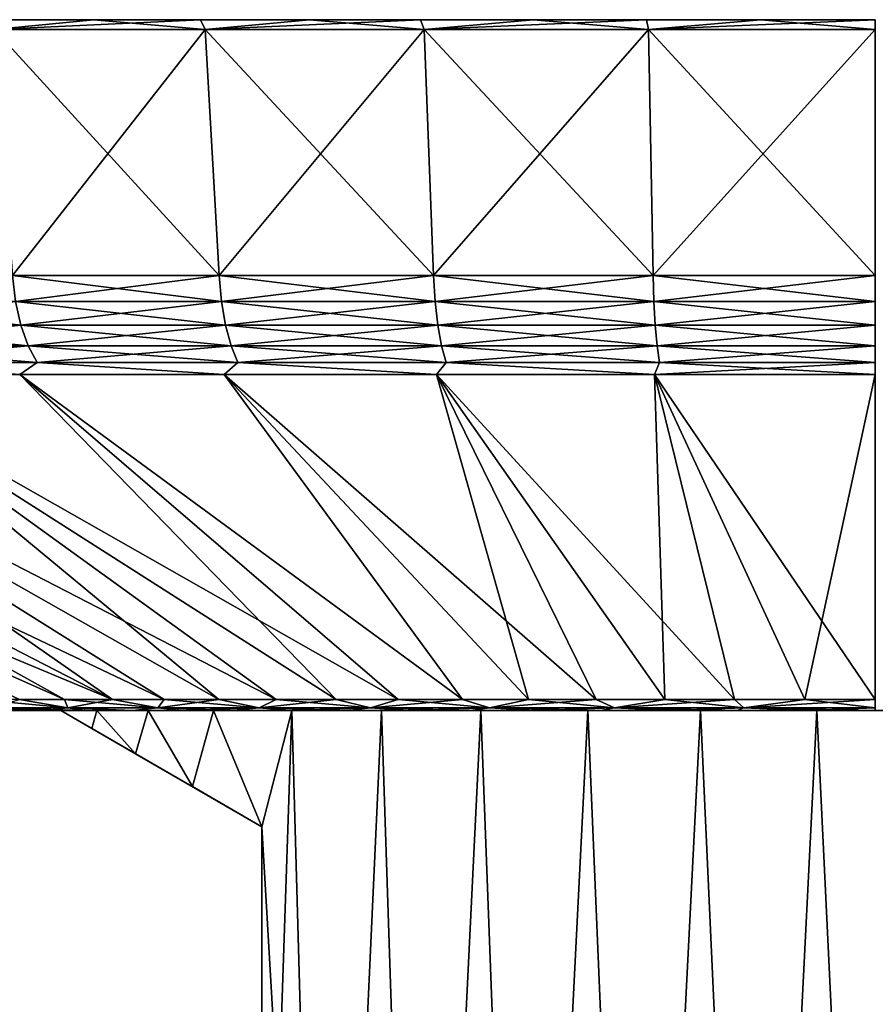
# Model space of a CAD drawing. Header units: metres. Extents: x -109 to 109, y -108 to 40.
# Tile 209 of 216: x 63 to 76, y 25 to 40. Entities that reach past the tile are written whole.
import ezdxf

# ---------------------------------------------------------------- set-up
doc = ezdxf.new("R2010")
doc.units = ezdxf.units.M
doc.layers.add('solid_K_24_42_18_000C86_XXX', color=7, linetype='CONTINUOUS')

msp = doc.modelspace()

# ---------------------------------------------------------------- linework, layer by layer
at = {"layer": 'solid_K_24_42_18_000C86_XXX'}
for points in [[(64.388451, 40, 29.240183), (62.767792, 40, 28.514997), (62.853508, 39.849998, 29.496157)], [(62.767792, 40, -28.514997), (64.388451, 40, -29.240183), (62.853508, 39.849998, -29.496157)], [(64.388451, 40, 29.240183), (64.388451, 40, -29.240183), (62.767792, 40, -28.514997)], [(64.388451, 40, 29.240183), (62.767792, 40, -28.514997), (62.767792, 40, 28.514997)], [(64.388451, 40, 29.240183), (62.853508, 39.849998, 29.496157), (66.122749, 39.849998, 30.798744)], [(66.046928, 40, -29.873238), (66.122749, 39.849998, -30.798744), (62.853508, 39.849998, -29.496157)], [(64.388451, 40, -29.240183), (66.046928, 40, -29.873238), (62.853508, 39.849998, -29.496157)], [(66.046928, 40, 29.873238), (64.388451, 40, 29.240183), (66.122749, 39.849998, 30.798744)], [(66.046928, 40, 29.873238), (66.046928, 40, -29.873238), (64.388451, 40, -29.240183)], [(66.046928, 40, 29.873238), (64.388451, 40, -29.240183), (64.388451, 40, 29.240183)], [(67.738258, 40, 30.412329), (66.046928, 40, 29.873238), (66.122749, 39.849998, 30.798744)], [(66.046928, 40, -29.873238), (67.738258, 40, -30.412329), (66.122749, 39.849998, -30.798744)], [(67.738258, 40, 30.412329), (67.738258, 40, -30.412329), (66.046928, 40, -29.873238)], [(67.738258, 40, 30.412329), (66.046928, 40, -29.873238), (66.046928, 40, 29.873238)], [(67.738258, 40, 30.412329), (66.122749, 39.849998, 30.798744), (69.513527, 39.849998, 31.740183)], [(69.457436, 40, -30.85581), (69.513527, 39.849998, -31.740183), (66.122749, 39.849998, -30.798744)], [(67.738258, 40, -30.412329), (69.457436, 40, -30.85581), (66.122749, 39.849998, -30.798744)], [(69.457436, 40, 30.85581), (67.738258, 40, 30.412329), (69.513527, 39.849998, 31.740183)], [(69.457436, 40, 30.85581), (69.457436, 40, -30.85581), (67.738258, 40, -30.412329)], [(69.457436, 40, 30.85581), (67.738258, 40, -30.412329), (67.738258, 40, 30.412329)], [(71.198738, 40, 31.202156), (69.457436, 40, 30.85581), (69.513527, 39.849998, 31.740183)], [(69.457436, 40, -30.85581), (71.198738, 40, -31.202156), (69.513527, 39.849998, -31.740183)], [(71.198738, 40, 31.202156), (71.198738, 40, -31.202156), (69.457436, 40, -30.85581)], [(71.198738, 40, 31.202156), (69.457436, 40, -30.85581), (69.457436, 40, 30.85581)], [(71.198738, 40, 31.202156), (69.513527, 39.849998, 31.740183), (72.986038, 39.849998, 32.309475)], [(72.956314, 40, -31.450272), (72.986038, 39.849998, -32.309475), (69.513527, 39.849998, -31.740183)], [(71.198738, 40, -31.202156), (72.956314, 40, -31.450272), (69.513527, 39.849998, -31.740183)], [(72.956314, 40, 31.450272), (71.198738, 40, 31.202156), (72.986038, 39.849998, 32.309475)], [(72.956314, 40, 31.450272), (72.956314, 40, -31.450272), (71.198738, 40, -31.202156)], [(72.956314, 40, 31.450272), (71.198738, 40, -31.202156), (71.198738, 40, 31.202156)], [(74.724792, 40, 31.599474), (72.956314, 40, 31.450272), (72.986038, 39.849998, 32.309475)], [(72.956314, 40, -31.450272), (74.724792, 40, -31.599474), (72.986038, 39.849998, -32.309475)], [(74.724792, 40, 31.599474), (74.724792, 40, -31.599474), (72.956314, 40, -31.450272)], [(74.724792, 40, 31.599474), (72.956314, 40, -31.450272), (72.956314, 40, 31.450272)], [(72.986038, 39.849998, -32.309475), (76.5, 40, -31.649307), (76.5, 39.849998, -32.5)], [(74.724792, 40, -31.599474), (76.5, 40, -31.649307), (72.986038, 39.849998, -32.309475)], [(74.724792, 40, 31.599474), (72.986038, 39.849998, 32.309475), (76.5, 39.849998, 32.5)], [(74.724792, 40, -31.599474), (76.5, 40, 31.649307), (76.5, 40, -31.649307)], [(74.724792, 40, 31.599474), (76.5, 39.849998, 32.5), (76.5, 40, 31.649307)], [(74.724792, 40, 31.599474), (76.5, 40, 31.649307), (74.724792, 40, -31.599474)], [(66.337372, 36.037159, 30.161615), (66.122749, 39.849998, 30.798744), (62.853508, 39.849998, 29.496157)], [(63.135902, 36.037159, 28.886034), (66.337372, 36.037159, 30.161615), (62.853508, 39.849998, 29.496157)], [(63.135902, 36.037159, -28.886034), (62.853508, 39.849998, -29.496157), (66.122749, 39.849998, -30.798744)], [(66.337372, 36.037159, -30.161615), (63.135902, 36.037159, -28.886034), (66.122749, 39.849998, -30.798744)], [(69.65799, 36.037159, 31.08358), (69.513527, 39.849998, 31.740183), (66.122749, 39.849998, 30.798744)], [(66.337372, 36.037159, 30.161615), (69.65799, 36.037159, 31.08358), (66.122749, 39.849998, 30.798744)], [(66.337372, 36.037159, -30.161615), (66.122749, 39.849998, -30.798744), (69.513527, 39.849998, -31.740183)], [(69.65799, 36.037159, -31.08358), (66.337372, 36.037159, -30.161615), (69.513527, 39.849998, -31.740183)], [(73.058823, 36.037159, 31.641119), (72.986038, 39.849998, 32.309475), (69.513527, 39.849998, 31.740183)], [(69.65799, 36.037159, 31.08358), (73.058823, 36.037159, 31.641119), (69.513527, 39.849998, 31.740183)], [(69.65799, 36.037159, -31.08358), (69.513527, 39.849998, -31.740183), (72.986038, 39.849998, -32.309475)], [(73.058823, 36.037159, -31.641119), (69.65799, 36.037159, -31.08358), (72.986038, 39.849998, -32.309475)], [(73.058823, 36.037159, -31.641119), (72.986038, 39.849998, -32.309475), (76.5, 39.849998, -32.5)], [(72.986038, 39.849998, 32.309475), (76.5, 36.037159, 31.827694), (76.5, 39.849998, 32.5)], [(73.058823, 36.037159, 31.641119), (76.5, 36.037159, 31.827694), (72.986038, 39.849998, 32.309475)], [(73.058823, 36.037159, -31.641119), (76.5, 39.849998, -32.5), (76.5, 36.037159, -31.827694)], [(66.374016, 35.636406, 30.052845), (66.337372, 36.037159, 30.161615), (63.135902, 36.037159, 28.886034)], [(66.374016, 35.636406, 30.052845), (63.135902, 36.037159, 28.886034), (63.184093, 35.636406, 28.781862)], [(63.184093, 35.636406, -28.781862), (63.135902, 36.037159, -28.886034), (66.337372, 36.037159, -30.161615)], [(63.184093, 35.636406, -28.781862), (66.337372, 36.037159, -30.161615), (66.374016, 35.636406, -30.052845)], [(69.682663, 35.636406, 30.971485), (69.65799, 36.037159, 31.08358), (66.337372, 36.037159, 30.161615)], [(69.682663, 35.636406, 30.971485), (66.337372, 36.037159, 30.161615), (66.374016, 35.636406, 30.052845)], [(66.374016, 35.636406, -30.052845), (66.337372, 36.037159, -30.161615), (69.65799, 36.037159, -31.08358)], [(66.374016, 35.636406, -30.052845), (69.65799, 36.037159, -31.08358), (69.682663, 35.636406, -30.971485)], [(73.071228, 35.636406, 31.527014), (73.058823, 36.037159, 31.641119), (69.65799, 36.037159, 31.08358)], [(73.071228, 35.636406, 31.527014), (69.65799, 36.037159, 31.08358), (69.682663, 35.636406, 30.971485)], [(69.682663, 35.636406, -30.971485), (69.65799, 36.037159, -31.08358), (73.058823, 36.037159, -31.641119)], [(69.682663, 35.636406, -30.971485), (73.058823, 36.037159, -31.641119), (73.071228, 35.636406, -31.527014)], [(73.071228, 35.636406, -31.527014), (73.058823, 36.037159, -31.641119), (76.5, 36.037159, -31.827694)], [(76.5, 35.636406, 31.712915), (76.5, 36.037159, 31.827694), (73.058823, 36.037159, 31.641119)], [(76.5, 35.636406, 31.712915), (73.058823, 36.037159, 31.641119), (73.071228, 35.636406, 31.527014)], [(73.071228, 35.636406, -31.527014), (76.5, 36.037159, -31.827694), (76.5, 35.636406, -31.712915)], [(60.150284, 35.636406, 27.173439), (60.251484, 35.266762, 27.005243), (63.266514, 35.266762, 28.60371)], [(63.184093, 35.636406, 28.781862), (60.150284, 35.636406, 27.173439), (63.266514, 35.266762, 28.60371)], [(63.184093, 35.636406, -28.781862), (63.266514, 35.266762, -28.60371), (60.251484, 35.266762, -27.005243)], [(63.184093, 35.636406, -28.781862), (66.374016, 35.636406, -30.052845), (63.266514, 35.266762, -28.60371)], [(63.184093, 35.636406, 28.781862), (63.266514, 35.266762, 28.60371), (66.436691, 35.266762, 29.866825)], [(66.374016, 35.636406, 30.052845), (63.184093, 35.636406, 28.781862), (66.436691, 35.266762, 29.866825)], [(66.374016, 35.636406, -30.052845), (66.436691, 35.266762, -29.866825), (63.266514, 35.266762, -28.60371)], [(66.374016, 35.636406, -30.052845), (69.682663, 35.636406, -30.971485), (66.436691, 35.266762, -29.866825)], [(66.374016, 35.636406, 30.052845), (66.436691, 35.266762, 29.866825), (69.724861, 35.266762, 30.779779)], [(69.682663, 35.636406, 30.971485), (66.374016, 35.636406, 30.052845), (69.724861, 35.266762, 30.779779)], [(69.682663, 35.636406, -30.971485), (69.724861, 35.266762, -30.779779), (66.436691, 35.266762, -29.866825)], [(69.682663, 35.636406, -30.971485), (73.071228, 35.636406, -31.527014), (69.724861, 35.266762, -30.779779)], [(69.682663, 35.636406, 30.971485), (69.724861, 35.266762, 30.779779), (73.092453, 35.266762, 31.331869)], [(73.071228, 35.636406, 31.527014), (69.682663, 35.636406, 30.971485), (73.092453, 35.266762, 31.331869)], [(73.071228, 35.636406, -31.527014), (73.092453, 35.266762, -31.331869), (69.724861, 35.266762, -30.779779)], [(73.071228, 35.636406, -31.527014), (76.5, 35.636406, -31.712915), (73.092453, 35.266762, -31.331869)], [(73.071228, 35.636406, 31.527014), (73.092453, 35.266762, 31.331869), (76.5, 35.266762, 31.516621)], [(76.5, 35.636406, 31.712915), (73.071228, 35.636406, 31.527014), (76.5, 35.266762, 31.516621)], [(76.5, 35.636406, -31.712915), (76.5, 35.266762, -31.516621), (73.092453, 35.266762, -31.331869)], [(60.251484, 35.266762, -27.005243), (63.266514, 35.266762, -28.60371), (60.390129, 34.946064, -26.774813)], [(60.251484, 35.266762, 27.005243), (60.390129, 34.946064, 26.774813), (63.379433, 34.946064, 28.35964)], [(63.266514, 35.266762, 28.60371), (60.251484, 35.266762, 27.005243), (63.379433, 34.946064, 28.35964)], [(63.266514, 35.266762, -28.60371), (63.379433, 34.946064, -28.35964), (60.390129, 34.946064, -26.774813)], [(63.266514, 35.266762, -28.60371), (66.436691, 35.266762, -29.866825), (63.379433, 34.946064, -28.35964)], [(63.266514, 35.266762, 28.60371), (63.379433, 34.946064, 28.35964), (66.52256, 34.946064, 29.611979)], [(66.436691, 35.266762, 29.866825), (63.266514, 35.266762, 28.60371), (66.52256, 34.946064, 29.611979)], [(66.436691, 35.266762, -29.866825), (66.52256, 34.946064, -29.611979), (63.379433, 34.946064, -28.35964)], [(66.436691, 35.266762, -29.866825), (69.724861, 35.266762, -30.779779), (66.52256, 34.946064, -29.611979)], [(66.436691, 35.266762, 29.866825), (66.52256, 34.946064, 29.611979), (69.782669, 34.946064, 30.517141)], [(69.724861, 35.266762, 30.779779), (66.436691, 35.266762, 29.866825), (69.782669, 34.946064, 30.517141)], [(69.724861, 35.266762, -30.779779), (69.782669, 34.946064, -30.517141), (66.52256, 34.946064, -29.611979)], [(69.724861, 35.266762, -30.779779), (73.092453, 35.266762, -31.331869), (69.782669, 34.946064, -30.517141)], [(69.724861, 35.266762, 30.779779), (69.782669, 34.946064, 30.517141), (73.121529, 34.946064, 31.06452)], [(73.092453, 35.266762, 31.331869), (69.724861, 35.266762, 30.779779), (73.121529, 34.946064, 31.06452)], [(73.092453, 35.266762, -31.331869), (73.121529, 34.946064, -31.06452), (69.782669, 34.946064, -30.517141)], [(73.092453, 35.266762, -31.331869), (76.5, 35.266762, -31.516621), (73.121529, 34.946064, -31.06452)], [(73.092453, 35.266762, 31.331869), (73.121529, 34.946064, 31.06452), (76.5, 34.946064, 31.247696)], [(76.5, 35.266762, 31.516621), (73.092453, 35.266762, 31.331869), (76.5, 34.946064, 31.247696)], [(76.5, 35.266762, -31.516621), (76.5, 34.946064, -31.247696), (73.121529, 34.946064, -31.06452)], [(60.390129, 34.946064, -26.774813), (63.379433, 34.946064, -28.35964), (60.56015, 34.688358, -26.492239)], [(60.390129, 34.946064, 26.774813), (60.56015, 34.688358, 26.492239), (63.517902, 34.688358, 28.060341)], [(63.379433, 34.946064, 28.35964), (60.390129, 34.946064, 26.774813), (63.517902, 34.688358, 28.060341)], [(63.379433, 34.946064, -28.35964), (63.517902, 34.688358, -28.060341), (60.56015, 34.688358, -26.492239)], [(63.379433, 34.946064, -28.35964), (66.52256, 34.946064, -29.611979), (63.517902, 34.688358, -28.060341)], [(63.379433, 34.946064, 28.35964), (63.517902, 34.688358, 28.060341), (66.627861, 34.688358, 29.299461)], [(66.52256, 34.946064, 29.611979), (63.379433, 34.946064, 28.35964), (66.627861, 34.688358, 29.299461)], [(66.52256, 34.946064, -29.611979), (66.627861, 34.688358, -29.299461), (63.517902, 34.688358, -28.060341)], [(66.52256, 34.946064, -29.611979), (69.782669, 34.946064, -30.517141), (66.627861, 34.688358, -29.299461)], [(66.52256, 34.946064, 29.611979), (66.627861, 34.688358, 29.299461), (69.853561, 34.688358, 30.195072)], [(69.782669, 34.946064, 30.517141), (66.52256, 34.946064, 29.611979), (69.853561, 34.688358, 30.195072)], [(69.782669, 34.946064, -30.517141), (69.853561, 34.688358, -30.195072), (66.627861, 34.688358, -29.299461)], [(69.782669, 34.946064, -30.517141), (73.121529, 34.946064, -31.06452), (69.853561, 34.688358, -30.195072)], [(69.782669, 34.946064, 30.517141), (69.853561, 34.688358, 30.195072), (73.157188, 34.688358, 30.736673)], [(73.121529, 34.946064, 31.06452), (69.782669, 34.946064, 30.517141), (73.157188, 34.688358, 30.736673)], [(73.121529, 34.946064, -31.06452), (73.157188, 34.688358, -30.736673), (69.853561, 34.688358, -30.195072)], [(73.121529, 34.946064, -31.06452), (76.5, 34.946064, -31.247696), (73.157188, 34.688358, -30.736673)], [(73.121529, 34.946064, 31.06452), (73.157188, 34.688358, 30.736673), (76.5, 34.688358, 30.917915)], [(76.5, 34.946064, 31.247696), (73.121529, 34.946064, 31.06452), (76.5, 34.688358, 30.917915)], [(76.5, 34.946064, -31.247696), (76.5, 34.688358, -30.917915), (73.157188, 34.688358, -30.736673)], [(60.56015, 34.688358, -26.492239), (63.248306, 34.50507, -27.517513), (60.250645, 34.50507, -25.860771)], [(60.56015, 34.688358, 26.492239), (60.25066, 34.50507, 25.860781), (63.248318, 34.50507, 27.517521)], [(60.56015, 34.688358, -26.492239), (63.517902, 34.688358, -28.060341), (63.248306, 34.50507, -27.517513)], [(63.517902, 34.688358, 28.060341), (60.56015, 34.688358, 26.492239), (63.248318, 34.50507, 27.517521)], [(63.517902, 34.688358, -28.060341), (66.412621, 34.50507, -28.828211), (63.248306, 34.50507, -27.517513)], [(63.517902, 34.688358, 28.060341), (63.248318, 34.50507, 27.517521), (66.412636, 34.50507, 28.828217)], [(63.517902, 34.688358, -28.060341), (66.627861, 34.688358, -29.299461), (66.412621, 34.50507, -28.828211)], [(66.627861, 34.688358, 29.299461), (63.517902, 34.688358, 28.060341), (66.412636, 34.50507, 28.828217)], [(66.627861, 34.688358, -29.299461), (69.703804, 34.50507, -29.776379), (66.412621, 34.50507, -28.828211)], [(66.627861, 34.688358, 29.299461), (66.412636, 34.50507, 28.828217), (69.703827, 34.50507, 29.776382)], [(66.627861, 34.688358, -29.299461), (69.853561, 34.688358, -30.195072), (69.703804, 34.50507, -29.776379)], [(69.853561, 34.688358, 30.195072), (66.627861, 34.688358, 29.299461), (69.703827, 34.50507, 29.776382)], [(69.853561, 34.688358, -30.195072), (73.080437, 34.50507, -30.350084), (69.703804, 34.50507, -29.776379)], [(69.853561, 34.688358, 30.195072), (69.703827, 34.50507, 29.776382), (73.08046, 34.50507, 30.350086)], [(69.853561, 34.688358, -30.195072), (73.157188, 34.688358, -30.736673), (73.080437, 34.50507, -30.350084)], [(73.157188, 34.688358, 30.736673), (69.853561, 34.688358, 30.195072), (73.08046, 34.50507, 30.350086)], [(76.5, 34.688358, -30.917915), (76.5, 34.50507, -30.542118), (73.080437, 34.50507, -30.350084)], [(73.157188, 34.688358, -30.736673), (76.5, 34.688358, -30.917915), (73.080437, 34.50507, -30.350084)], [(73.157188, 34.688358, 30.736673), (73.08046, 34.50507, 30.350086), (76.5, 34.50507, 30.542118)], [(76.5, 34.688358, 30.917915), (73.157188, 34.688358, 30.736673), (76.5, 34.50507, 30.542118)], [(52.621223, 34.50507, -19.042717), (63.940315, 29.468861, -11.014521), (63.246822, 29.468861, -10.169497)], [(52.621223, 34.50507, -19.042717), (54.903477, 34.50507, -21.596556), (63.940315, 29.468861, -11.014521)], [(52.621235, 34.50507, 19.04273), (63.940323, 29.468861, 11.014527), (64.687592, 29.468861, 11.812385)], [(54.903492, 34.50507, 21.596567), (52.621235, 34.50507, 19.04273), (64.687592, 29.468861, 11.812385)], [(52.621235, 34.50507, 19.04273), (63.24683, 29.468861, 10.169504), (63.940323, 29.468861, 11.014527)], [(54.903477, 34.50507, -21.596556), (64.687592, 29.468861, -11.812378), (63.940315, 29.468861, -11.014521)], [(54.903477, 34.50507, -21.596556), (57.457325, 34.50507, -23.878809), (64.687592, 29.468861, -11.812378)], [(54.903492, 34.50507, 21.596567), (64.687592, 29.468861, 11.812385), (65.485451, 29.468861, 12.559659)], [(57.45734, 34.50507, 23.87882), (54.903492, 34.50507, 21.596567), (65.485451, 29.468861, 12.559659)], [(57.457325, 34.50507, -23.878809), (65.485443, 29.468861, -12.559652), (64.687592, 29.468861, -11.812378)], [(57.457325, 34.50507, -23.878809), (66.33046, 29.468861, -13.253145), (65.485443, 29.468861, -12.559652)], [(57.457325, 34.50507, -23.878809), (60.250645, 34.50507, -25.860771), (66.33046, 29.468861, -13.253145)], [(57.45734, 34.50507, 23.87882), (66.330475, 29.468861, 13.253151), (67.21904, 29.468861, 13.889893)], [(60.25066, 34.50507, 25.860781), (57.45734, 34.50507, 23.87882), (67.21904, 29.468861, 13.889893)], [(57.45734, 34.50507, 23.87882), (65.485451, 29.468861, 12.559659), (66.330475, 29.468861, 13.253151)], [(60.250645, 34.50507, -25.860771), (67.219032, 29.468861, -13.889887), (66.33046, 29.468861, -13.253145)], [(60.250645, 34.50507, -25.860771), (68.147346, 29.468861, -14.467153), (67.219032, 29.468861, -13.889887)], [(60.250645, 34.50507, -25.860771), (63.248306, 34.50507, -27.517513), (68.147346, 29.468861, -14.467153)], [(60.25066, 34.50507, 25.860781), (68.147354, 29.468861, 14.467156), (69.111435, 29.468861, 14.982471)], [(63.248318, 34.50507, 27.517521), (60.25066, 34.50507, 25.860781), (69.111435, 29.468861, 14.982471)], [(60.25066, 34.50507, 25.860781), (67.21904, 29.468861, 13.889893), (68.147354, 29.468861, 14.467156)], [(63.248306, 34.50507, -27.517513), (69.111427, 29.468861, -14.982469), (68.147346, 29.468861, -14.467153)], [(63.248306, 34.50507, -27.517513), (70.107155, 29.468861, -15.433629), (69.111427, 29.468861, -14.982469)], [(63.248306, 34.50507, -27.517513), (66.412621, 34.50507, -28.828211), (70.107155, 29.468861, -15.433629)], [(63.248318, 34.50507, 27.517521), (69.111435, 29.468861, 14.982471), (70.107162, 29.468861, 15.433632)], [(66.412636, 34.50507, 28.828217), (63.248318, 34.50507, 27.517521), (70.107162, 29.468861, 15.433632)], [(66.412621, 34.50507, -28.828211), (71.130264, 29.468861, -15.8187), (70.107155, 29.468861, -15.433629)], [(66.412621, 34.50507, -28.828211), (69.703804, 34.50507, -29.776379), (71.130264, 29.468861, -15.8187)], [(66.412636, 34.50507, 28.828217), (71.130272, 29.468861, 15.818703), (72.176376, 29.468861, 16.136036)], [(69.703827, 34.50507, 29.776382), (66.412636, 34.50507, 28.828217), (72.176376, 29.468861, 16.136036)], [(66.412636, 34.50507, 28.828217), (70.107162, 29.468861, 15.433632), (71.130272, 29.468861, 15.818703)], [(69.703804, 34.50507, -29.776379), (72.176369, 29.468861, -16.136032), (71.130264, 29.468861, -15.8187)], [(69.703804, 34.50507, -29.776379), (73.240982, 29.468861, -16.384266), (72.176369, 29.468861, -16.136032)], [(69.703804, 34.50507, -29.776379), (73.080437, 34.50507, -30.350084), (73.240982, 29.468861, -16.384266)], [(69.703827, 34.50507, 29.776382), (73.240997, 29.468861, 16.384268), (74.319565, 29.468861, 16.562338)], [(73.08046, 34.50507, 30.350086), (69.703827, 34.50507, 29.776382), (74.319565, 29.468861, 16.562338)], [(69.703827, 34.50507, 29.776382), (72.176376, 29.468861, 16.136036), (73.240997, 29.468861, 16.384268)], [(73.080437, 34.50507, -30.350084), (76.5, 34.50507, -30.542118), (75.40744, 29.468861, -16.669483)], [(73.080437, 34.50507, -30.350084), (74.31955, 29.468861, -16.562336), (73.240982, 29.468861, -16.384266)], [(73.080437, 34.50507, -30.350084), (75.40744, 29.468861, -16.669483), (74.31955, 29.468861, -16.562336)], [(73.08046, 34.50507, 30.350086), (76.5, 29.468861, 16.705248), (76.5, 34.50507, 30.542118)], [(73.08046, 34.50507, 30.350086), (75.407455, 29.468861, 16.669483), (76.5, 29.468861, 16.705248)], [(73.08046, 34.50507, 30.350086), (74.319565, 29.468861, 16.562338), (75.407455, 29.468861, 16.669483)], [(75.40744, 29.468861, -16.669483), (76.5, 34.50507, -30.542118), (76.5, 29.468861, -16.705248)], [(63.991638, 29.342539, 10.347818), (63.24683, 29.468861, 10.169504), (62.610088, 29.468861, 9.280931)], [(63.991638, 29.342539, 10.347818), (62.610088, 29.468861, 9.280931), (62.793343, 29.342539, 8.698509)], [(62.793343, 29.342539, -8.698509), (63.246822, 29.468861, -10.169497), (63.991638, 29.342539, -10.347818)], [(63.991638, 29.342539, -10.347818), (63.246822, 29.468861, -10.169497), (63.940315, 29.468861, -11.014521)], [(63.991638, 29.342539, 10.347818), (63.940323, 29.468861, 11.014527), (63.24683, 29.468861, 10.169504)], [(63.991638, 29.342539, -10.347818), (63.940315, 29.468861, -11.014521), (64.687592, 29.468861, -11.812378)], [(65.387192, 29.342539, 11.833936), (64.687592, 29.468861, 11.812385), (63.940323, 29.468861, 11.014527)], [(65.387192, 29.342539, 11.833936), (63.940323, 29.468861, 11.014527), (63.991638, 29.342539, 10.347818)], [(63.991638, 29.342539, -10.347818), (64.687592, 29.468861, -11.812378), (65.387192, 29.342539, -11.833936)], [(65.387192, 29.342539, 11.833936), (65.485451, 29.468861, 12.559659), (64.687592, 29.468861, 11.812385)], [(65.387192, 29.342539, -11.833936), (64.687592, 29.468861, -11.812378), (65.485443, 29.468861, -12.559652)], [(66.958008, 29.342539, 13.133426), (65.485451, 29.468861, 12.559659), (65.387192, 29.342539, 11.833936)], [(65.387192, 29.342539, -11.833936), (65.485443, 29.468861, -12.559652), (66.33046, 29.468861, -13.253145)], [(65.387192, 29.342539, -11.833936), (66.33046, 29.468861, -13.253145), (66.958008, 29.342539, -13.133426)], [(66.958008, 29.342539, 13.133426), (66.330475, 29.468861, 13.253151), (65.485451, 29.468861, 12.559659)], [(66.958008, 29.342539, -13.133426), (66.33046, 29.468861, -13.253145), (67.219032, 29.468861, -13.889887)], [(66.958008, 29.342539, 13.133426), (67.21904, 29.468861, 13.889893), (66.330475, 29.468861, 13.253151)], [(68.679306, 29.342539, 14.225794), (67.21904, 29.468861, 13.889893), (66.958008, 29.342539, 13.133426)], [(66.958008, 29.342539, -13.133426), (67.219032, 29.468861, -13.889887), (68.147346, 29.468861, -14.467153)], [(66.958008, 29.342539, -13.133426), (68.147346, 29.468861, -14.467153), (68.679306, 29.342539, -14.225794)], [(68.679306, 29.342539, 14.225794), (68.147354, 29.468861, 14.467156), (67.21904, 29.468861, 13.889893)], [(68.679306, 29.342539, -14.225794), (68.147346, 29.468861, -14.467153), (69.111427, 29.468861, -14.982469)], [(68.679306, 29.342539, 14.225794), (69.111435, 29.468861, 14.982471), (68.147354, 29.468861, 14.467156)], [(70.523933, 29.342539, 15.093812), (69.111435, 29.468861, 14.982471), (68.679306, 29.342539, 14.225794)], [(68.679306, 29.342539, -14.225794), (69.111427, 29.468861, -14.982469), (70.107155, 29.468861, -15.433629)], [(68.679306, 29.342539, -14.225794), (70.107155, 29.468861, -15.433629), (70.523933, 29.342539, -15.093812)], [(70.523933, 29.342539, 15.093812), (70.107162, 29.468861, 15.433632), (69.111435, 29.468861, 14.982471)], [(70.523933, 29.342539, -15.093812), (70.107155, 29.468861, -15.433629), (71.130264, 29.468861, -15.8187)], [(70.523933, 29.342539, 15.093812), (71.130272, 29.468861, 15.818703), (70.107162, 29.468861, 15.433632)], [(72.462814, 29.342539, 15.723792), (71.130272, 29.468861, 15.818703), (70.523933, 29.342539, 15.093812)], [(70.523933, 29.342539, -15.093812), (71.130264, 29.468861, -15.8187), (72.176369, 29.468861, -16.136032)], [(70.523933, 29.342539, -15.093812), (72.176369, 29.468861, -16.136032), (72.462814, 29.342539, -15.723792)], [(72.462814, 29.342539, 15.723792), (72.176376, 29.468861, 16.136036), (71.130272, 29.468861, 15.818703)], [(72.462814, 29.342539, -15.723792), (72.176369, 29.468861, -16.136032), (73.240982, 29.468861, -16.384266)], [(72.462814, 29.342539, 15.723792), (73.240997, 29.468861, 16.384268), (72.176376, 29.468861, 16.136036)], [(74.465363, 29.342539, 16.105799), (73.240997, 29.468861, 16.384268), (72.462814, 29.342539, 15.723792)], [(72.462814, 29.342539, -15.723792), (73.240982, 29.468861, -16.384266), (74.31955, 29.468861, -16.562336)], [(72.462814, 29.342539, -15.723792), (74.31955, 29.468861, -16.562336), (74.465363, 29.342539, -16.105799)], [(74.465363, 29.342539, 16.105799), (74.319565, 29.468861, 16.562338), (73.240997, 29.468861, 16.384268)], [(74.465363, 29.342539, -16.105799), (74.31955, 29.468861, -16.562336), (75.40744, 29.468861, -16.669483)], [(74.465363, 29.342539, 16.105799), (75.407455, 29.468861, 16.669483), (74.319565, 29.468861, 16.562338)], [(74.465363, 29.342539, -16.105799), (75.40744, 29.468861, -16.669483), (76.5, 29.468861, -16.705248)], [(74.465363, 29.342539, -16.105799), (76.5, 29.468861, -16.705248), (76.5, 29.342539, -16.233807)], [(76.5, 29.342539, 16.233807), (75.407455, 29.468861, 16.669483), (74.465363, 29.342539, 16.105799)], [(76.5, 29.342539, 16.233807), (76.5, 29.468861, 16.705248), (75.407455, 29.468861, 16.669483)], [(62.793343, 29.342539, -8.698509), (63.635971, 29.299999, -9.083104), (63.046082, 29.299999, -8.18401)], [(62.793343, 29.342539, -8.698509), (63.991638, 29.342539, -10.347818), (63.635971, 29.299999, -9.083104)], [(62.793343, 29.342539, 8.698509), (63.046131, 29.299999, 8.184093), (63.636028, 29.299999, 9.083184)], [(62.793343, 29.342539, 8.698509), (63.636028, 29.299999, 9.083184), (64.286034, 29.299999, 9.940095)], [(63.991638, 29.342539, 10.347818), (62.793343, 29.342539, 8.698509), (64.286034, 29.299999, 9.940095)], [(63.046131, 29.299999, 8.184093), (63.046082, 29.299999, -8.18401), (63.635971, 29.299999, -9.083104)], [(63.636028, 29.299999, 9.083184), (63.046131, 29.299999, 8.184093), (63.635971, 29.299999, -9.083104)], [(63.991638, 29.342539, -10.347818), (64.285965, 29.299999, -9.940019), (63.635971, 29.299999, -9.083104)], [(63.635971, 29.299999, -9.083104), (64.285965, 29.299999, -9.940019), (63.882309, 29.299999, -3.129515)], [(63.636028, 29.299999, 9.083184), (63.635971, 29.299999, -9.083104), (63.882309, 29.299999, -3.129515)], [(63.636028, 29.299999, 9.083184), (63.882309, 29.299999, -3.129515), (63.882309, 29.299999, 3.129515)], [(64.286034, 29.299999, 9.940095), (63.636028, 29.299999, 9.083184), (63.882309, 29.299999, 3.129515)], [(64.441299, 29.299999, -4.856672), (64.364082, 29.021847, -4.660514), (63.882309, 29.299999, -3.129515)], [(67, 27.5, 8.87412), (63.882309, 29.299999, -3.129515), (64.364082, 29.021847, -4.660514)], [(64.285965, 29.299999, -9.940019), (64.441299, 29.299999, -4.856672), (63.882309, 29.299999, -3.129515)], [(63.882309, 29.299999, 3.129515), (63.882309, 29.299999, -3.129515), (67, 27.5, 8.87412)], [(63.882309, 29.299999, 3.129515), (67, 27.5, 8.87412), (64.364082, 29.021847, 4.660514)], [(64.441299, 29.299999, 4.856672), (63.882309, 29.299999, 3.129515), (64.364082, 29.021847, 4.660514)], [(64.286034, 29.299999, 9.940095), (63.882309, 29.299999, 3.129515), (64.441299, 29.299999, 4.856672)], [(63.991638, 29.342539, -10.347818), (64.993179, 29.299999, -10.750795), (64.285965, 29.299999, -9.940019)], [(63.991638, 29.342539, -10.347818), (65.387192, 29.342539, -11.833936), (64.993179, 29.299999, -10.750795)], [(63.991638, 29.342539, 10.347818), (64.286034, 29.299999, 9.940095), (64.993248, 29.299999, 10.750867)], [(65.387192, 29.342539, 11.833936), (63.991638, 29.342539, 10.347818), (64.993248, 29.299999, 10.750867)], [(64.285965, 29.299999, -9.940019), (64.993179, 29.299999, -10.750795), (64.441299, 29.299999, -4.856672)], [(64.993248, 29.299999, 10.750867), (64.286034, 29.299999, 9.940095), (64.441299, 29.299999, 4.856672)], [(64.441299, 29.299999, -4.856672), (65.043274, 28.629717, -6.143561), (64.364082, 29.021847, -4.660514)], [(64.441299, 29.299999, 4.856672), (64.364082, 29.021847, 4.660514), (65.043274, 28.629717, 6.143561)], [(64.441299, 29.299999, -4.856672), (65.235344, 29.299999, -6.489035), (65.043274, 28.629717, -6.143561)], [(64.993179, 29.299999, -10.750795), (65.235344, 29.299999, -6.489035), (64.441299, 29.299999, -4.856672)], [(65.235344, 29.299999, 6.489035), (64.441299, 29.299999, 4.856672), (65.043274, 28.629717, 6.143561)], [(64.993248, 29.299999, 10.750867), (64.441299, 29.299999, 4.856672), (65.235344, 29.299999, 6.489035)], [(65.387192, 29.342539, -11.833936), (65.753822, 29.299999, -11.51111), (64.993179, 29.299999, -10.750795)], [(64.993179, 29.299999, -10.750795), (65.753822, 29.299999, -11.51111), (65.235344, 29.299999, -6.489035)], [(65.387192, 29.342539, 11.833936), (64.993248, 29.299999, 10.750867), (65.753891, 29.299999, 11.511177)], [(65.753891, 29.299999, 11.511177), (64.993248, 29.299999, 10.750867), (65.235344, 29.299999, 6.489035)], [(65.235344, 29.299999, -6.489035), (65.921959, 28.122408, -7.556713), (65.043274, 28.629717, -6.143561)], [(65.235344, 29.299999, 6.489035), (65.043274, 28.629717, 6.143561), (65.921959, 28.122408, 7.556713)], [(65.235344, 29.299999, -6.489035), (66.249207, 29.299999, -7.995042), (65.921959, 28.122408, -7.556713)], [(65.753822, 29.299999, -11.51111), (66.249207, 29.299999, -7.995042), (65.235344, 29.299999, -6.489035)], [(66.249207, 29.299999, 7.995042), (65.235344, 29.299999, 6.489035), (65.921959, 28.122408, 7.556713)], [(65.753891, 29.299999, 11.511177), (65.235344, 29.299999, 6.489035), (66.249207, 29.299999, 7.995042)], [(65.387192, 29.342539, -11.833936), (66.958008, 29.342539, -13.133426), (65.753822, 29.299999, -11.51111)], [(65.387192, 29.342539, 11.833936), (65.753891, 29.299999, 11.511177), (66.564507, 29.299999, 12.21769)], [(66.958008, 29.342539, 13.133426), (65.387192, 29.342539, 11.833936), (66.564507, 29.299999, 12.21769)], [(66.958008, 29.342539, -13.133426), (66.56443, 29.299999, -12.217628), (65.753822, 29.299999, -11.51111)], [(65.753822, 29.299999, -11.51111), (66.56443, 29.299999, -12.217628), (66.249207, 29.299999, -7.995042)], [(66.564507, 29.299999, 12.21769), (65.753891, 29.299999, 11.511177), (66.249207, 29.299999, 7.995042)], [(66.249207, 29.299999, -7.995042), (67, 27.5, -8.87412), (65.921959, 28.122408, -7.556713)], [(66.249207, 29.299999, 7.995042), (65.921959, 28.122408, 7.556713), (67, 27.5, 8.87412)], [(66.249207, 29.299999, -7.995042), (67.462723, 29.299999, -9.344918), (67, 27.5, -8.87412)], [(67.421501, 29.299999, -12.867293), (67.462723, 29.299999, -9.344918), (66.249207, 29.299999, -7.995042)], [(66.56443, 29.299999, -12.217628), (67.421501, 29.299999, -12.867293), (66.249207, 29.299999, -7.995042)], [(67.462723, 29.299999, 9.344918), (66.249207, 29.299999, 7.995042), (67, 27.5, 8.87412)], [(66.564507, 29.299999, 12.21769), (66.249207, 29.299999, 7.995042), (67.462723, 29.299999, 9.344918)], [(66.958008, 29.342539, -13.133426), (67.421501, 29.299999, -12.867293), (66.56443, 29.299999, -12.217628)], [(66.958008, 29.342539, 13.133426), (66.564507, 29.299999, 12.21769), (67.421577, 29.299999, 12.867351)], [(67.421577, 29.299999, 12.867351), (66.564507, 29.299999, 12.21769), (67.462723, 29.299999, 9.344918)], [(66.958008, 29.342539, -13.133426), (68.679306, 29.342539, -14.225794), (67.421501, 29.299999, -12.867293)], [(66.958008, 29.342539, 13.133426), (67.421577, 29.299999, 12.867351), (68.321419, 29.299999, 13.457243)], [(68.679306, 29.342539, 14.225794), (66.958008, 29.342539, 13.133426), (68.321419, 29.299999, 13.457243)], [(67.462723, 29.299999, -9.344918), (67, 15.5, -8.87412), (67, 27.5, -8.87412)], [(67.462723, 29.299999, -9.344918), (67.986824, 10.5, -9.824753), (67, 15.5, -8.87412)], [(67.462723, 29.299999, 9.344918), (67, 27.5, 8.87412), (67.986824, 10.5, 9.824753)], [(68.679306, 29.342539, -14.225794), (68.321335, 29.299999, -13.457191), (67.421501, 29.299999, -12.867293)], [(67.421501, 29.299999, -12.867293), (68.321335, 29.299999, -13.457191), (67.462723, 29.299999, -9.344918)], [(68.321419, 29.299999, 13.457243), (67.421577, 29.299999, 12.867351), (67.462723, 29.299999, 9.344918)], [(67.462723, 29.299999, -9.344918), (68.852783, 29.299999, -10.512828), (67.986824, 10.5, -9.824753)], [(68.321335, 29.299999, -13.457191), (68.852783, 29.299999, -10.512828), (67.462723, 29.299999, -9.344918)], [(68.852783, 29.299999, 10.512828), (67.462723, 29.299999, 9.344918), (67.986824, 10.5, 9.824753)], [(68.321419, 29.299999, 13.457243), (67.462723, 29.299999, 9.344918), (68.852783, 29.299999, 10.512828)], [(68.852783, 29.299999, -10.512828), (69.47168, 10.5, -10.936301), (67.986824, 10.5, -9.824753)], [(68.852783, 29.299999, 10.512828), (67.986824, 10.5, 9.824753), (69.47168, 10.5, 10.936301)], [(68.679306, 29.342539, -14.225794), (69.259048, 29.299999, -13.984082), (68.321335, 29.299999, -13.457191)], [(68.321335, 29.299999, -13.457191), (69.259048, 29.299999, -13.984082), (68.852783, 29.299999, -10.512828)], [(68.679306, 29.342539, 14.225794), (68.321419, 29.299999, 13.457243), (69.259132, 29.299999, 13.984127)], [(69.259132, 29.299999, 13.984127), (68.321419, 29.299999, 13.457243), (68.852783, 29.299999, 10.512828)], [(68.679306, 29.342539, -14.225794), (70.523933, 29.342539, -15.093812), (69.259048, 29.299999, -13.984082)], [(68.679306, 29.342539, 14.225794), (69.259132, 29.299999, 13.984127), (70.230118, 29.299999, 14.445582)], [(70.523933, 29.342539, 15.093812), (68.679306, 29.342539, 14.225794), (70.230118, 29.299999, 14.445582)], [(68.852783, 29.299999, -10.512828), (70.391556, 29.299999, -11.475485), (69.47168, 10.5, -10.936301)], [(70.230034, 29.299999, -14.445546), (70.391556, 29.299999, -11.475485), (68.852783, 29.299999, -10.512828)], [(69.259048, 29.299999, -13.984082), (70.230034, 29.299999, -14.445546), (68.852783, 29.299999, -10.512828)], [(70.391556, 29.299999, 11.475485), (68.852783, 29.299999, 10.512828), (69.47168, 10.5, 10.936301)], [(69.259132, 29.299999, 13.984127), (68.852783, 29.299999, 10.512828), (70.391556, 29.299999, 11.475485)], [(70.523933, 29.342539, -15.093812), (70.230034, 29.299999, -14.445546), (69.259048, 29.299999, -13.984082)], [(70.230118, 29.299999, 14.445582), (69.259132, 29.299999, 13.984127), (70.391556, 29.299999, 11.475485)], [(70.391556, 29.299999, -11.475485), (71.099609, 10.5, -11.825219), (69.47168, 10.5, -10.936301)], [(70.391556, 29.299999, 11.475485), (69.47168, 10.5, 10.936301), (71.099609, 10.5, 11.825219)], [(70.523933, 29.342539, -15.093812), (71.230278, 29.299999, -14.839689), (70.230034, 29.299999, -14.445546)], [(70.230034, 29.299999, -14.445546), (71.230278, 29.299999, -14.839689), (70.391556, 29.299999, -11.475485)], [(70.523933, 29.342539, 15.093812), (70.230118, 29.299999, 14.445582), (71.230362, 29.299999, 14.839719)], [(71.230362, 29.299999, 14.839719), (70.230118, 29.299999, 14.445582), (70.391556, 29.299999, 11.475485)], [(70.391556, 29.299999, -11.475485), (72.049927, 29.299999, -12.2146), (71.099609, 10.5, -11.825219)], [(71.230278, 29.299999, -14.839689), (72.049927, 29.299999, -12.2146), (70.391556, 29.299999, -11.475485)], [(72.049927, 29.299999, 12.2146), (70.391556, 29.299999, 11.475485), (71.099609, 10.5, 11.825219)], [(71.230362, 29.299999, 14.839719), (70.391556, 29.299999, 11.475485), (72.049927, 29.299999, 12.2146)], [(70.523933, 29.342539, -15.093812), (72.462814, 29.342539, -15.723792), (71.230278, 29.299999, -14.839689)], [(70.523933, 29.342539, 15.093812), (71.230362, 29.299999, 14.839719), (72.255966, 29.299999, 15.164923)], [(72.462814, 29.342539, 15.723792), (70.523933, 29.342539, 15.093812), (72.255966, 29.299999, 15.164923)], [(72.049927, 29.299999, -12.2146), (72.837479, 10.5, -12.473411), (71.099609, 10.5, -11.825219)], [(72.049927, 29.299999, 12.2146), (71.099609, 10.5, 11.825219), (72.837479, 10.5, 12.473411)], [(72.462814, 29.342539, -15.723792), (72.255875, 29.299999, -15.164896), (71.230278, 29.299999, -14.839689)], [(71.230278, 29.299999, -14.839689), (72.255875, 29.299999, -15.164896), (72.049927, 29.299999, -12.2146)], [(72.255966, 29.299999, 15.164923), (71.230362, 29.299999, 14.839719), (72.049927, 29.299999, 12.2146)], [(72.049927, 29.299999, -12.2146), (73.794533, 29.299999, -12.715353), (72.837479, 10.5, -12.473411)], [(73.301971, 29.299999, -15.419408), (73.794533, 29.299999, -12.715353), (72.049927, 29.299999, -12.2146)], [(72.255875, 29.299999, -15.164896), (73.301971, 29.299999, -15.419408), (72.049927, 29.299999, -12.2146)], [(73.794533, 29.299999, 12.715353), (72.049927, 29.299999, 12.2146), (72.837479, 10.5, 12.473411)], [(72.255966, 29.299999, 15.164923), (72.049927, 29.299999, 12.2146), (73.794533, 29.299999, 12.715353)], [(72.462814, 29.342539, -15.723792), (73.301971, 29.299999, -15.419408), (72.255875, 29.299999, -15.164896)], [(72.462814, 29.342539, 15.723792), (72.255966, 29.299999, 15.164923), (73.302071, 29.299999, 15.419428)], [(73.302071, 29.299999, 15.419428), (72.255966, 29.299999, 15.164923), (73.794533, 29.299999, 12.715353)], [(72.462814, 29.342539, -15.723792), (74.465363, 29.342539, -16.105799), (73.301971, 29.299999, -15.419408)], [(72.462814, 29.342539, 15.723792), (73.302071, 29.299999, 15.419428), (74.362167, 29.299999, 15.601753)], [(74.465363, 29.342539, 16.105799), (72.462814, 29.342539, 15.723792), (74.362167, 29.299999, 15.601753)], [(73.794533, 29.299999, -12.715353), (74.64991, 10.5, -12.86768), (72.837479, 10.5, -12.473411)], [(73.794533, 29.299999, 12.715353), (72.837479, 10.5, 12.473411), (74.64991, 10.5, 12.86768)], [(74.465363, 29.342539, -16.105799), (74.362083, 29.299999, -15.601742), (73.301971, 29.299999, -15.419408)], [(73.301971, 29.299999, -15.419408), (74.362083, 29.299999, -15.601742), (73.794533, 29.299999, -12.715353)], [(74.362167, 29.299999, 15.601753), (73.302071, 29.299999, 15.419428), (73.794533, 29.299999, 12.715353)], [(73.794533, 29.299999, -12.715353), (75.592484, 29.299999, -12.968272), (74.64991, 10.5, -12.86768)], [(75.429825, 29.299999, -15.711235), (75.592484, 29.299999, -12.968272), (73.794533, 29.299999, -12.715353)], [(74.362083, 29.299999, -15.601742), (75.429825, 29.299999, -15.711235), (73.794533, 29.299999, -12.715353)], [(75.592484, 29.299999, 12.968272), (73.794533, 29.299999, 12.715353), (74.64991, 10.5, 12.86768)], [(74.362167, 29.299999, 15.601753), (73.794533, 29.299999, 12.715353), (75.592484, 29.299999, 12.968272)], [(74.465363, 29.342539, -16.105799), (75.429825, 29.299999, -15.711235), (74.362083, 29.299999, -15.601742)], [(74.465363, 29.342539, 16.105799), (74.362167, 29.299999, 15.601753), (75.429878, 29.299999, 15.711239)], [(75.429878, 29.299999, 15.711239), (74.362167, 29.299999, 15.601753), (75.592484, 29.299999, 12.968272)], [(74.465363, 29.342539, -16.105799), (76.5, 29.342539, -16.233807), (75.429825, 29.299999, -15.711235)], [(74.465363, 29.342539, 16.105799), (75.429878, 29.299999, 15.711239), (76.5, 29.299999, 15.747592)], [(76.5, 29.342539, 16.233807), (74.465363, 29.342539, 16.105799), (76.5, 29.299999, 15.747592)], [(75.592484, 29.299999, -12.968272), (76.5, 10.5, -13), (74.64991, 10.5, -12.86768)], [(75.592484, 29.299999, 12.968272), (74.64991, 10.5, 12.86768), (76.5, 10.5, 13)], [(76.5, 29.342539, -16.233807), (76.5, 29.299999, -15.747592), (75.429825, 29.299999, -15.711235)], [(75.429825, 29.299999, -15.711235), (76.5, 29.299999, -15.747592), (75.592484, 29.299999, -12.968272)], [(76.5, 29.299999, 15.747592), (75.429878, 29.299999, 15.711239), (75.592484, 29.299999, 12.968272)], [(75.592484, 29.299999, -12.968272), (77.407516, 29.299999, -12.968272), (76.5, 10.5, -13)], [(76.5, 29.299999, -15.747592), (77.407516, 29.299999, -12.968272), (75.592484, 29.299999, -12.968272)], [(77.407516, 29.299999, 12.968272), (75.592484, 29.299999, 12.968272), (76.5, 10.5, 13)], [(76.5, 29.299999, 15.747592), (75.592484, 29.299999, 12.968272), (77.407516, 29.299999, 12.968272)], [(67, 27.5, 8.87412), (64.364082, 29.021847, -4.660514), (65.043274, 28.629717, -6.143561)], [(64.364082, 29.021847, 4.660514), (67, 27.5, 8.87412), (65.043274, 28.629717, 6.143561)], [(67, 27.5, 8.87412), (65.043274, 28.629717, -6.143561), (65.921959, 28.122408, -7.556713)], [(65.043274, 28.629717, 6.143561), (67, 27.5, 8.87412), (65.921959, 28.122408, 7.556713)], [(67, 27.5, 8.87412), (65.921959, 28.122408, -7.556713), (67, 27.5, -8.87412)], [(67, 15.5, 8.87412), (67, 27.5, -8.87412), (67, 15.5, -8.87412)], [(67, 27.5, 8.87412), (67, 27.5, -8.87412), (67, 15.5, 8.87412)], [(67, 27.5, 8.87412), (67, 15.5, 8.87412), (67.986824, 10.5, 9.824753)]]:
    msp.add_3dface(points, dxfattribs=at)

doc.saveas('drawing.dxf')
